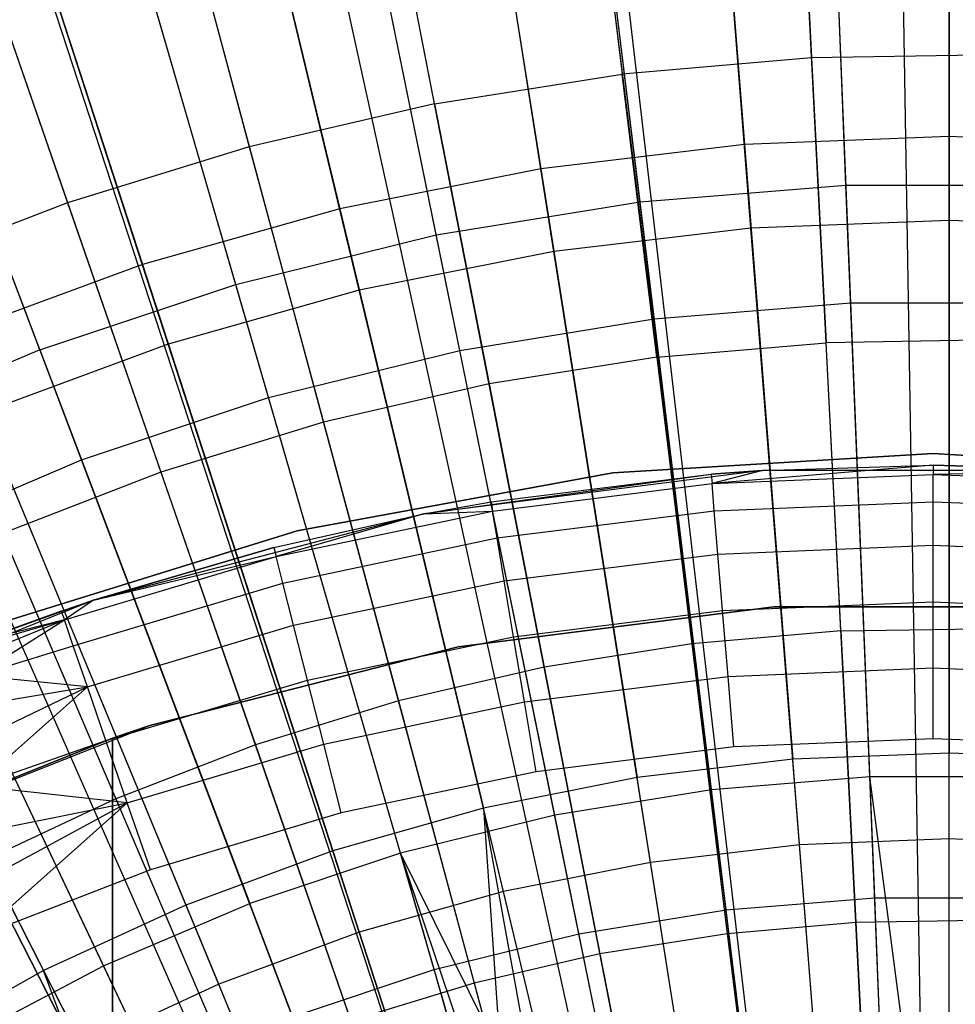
# Model space of a CAD drawing. Extents: x 0.02 to 4.75, y -2.35 to 2.37.
# Tile 95 of 131: x 2.12 to 2.39, y 0.51 to 0.79. Entities that reach past the tile are written whole.
import ezdxf

# ---------------------------------------------------------------- set-up
doc = ezdxf.new("R2010")
doc.units = 0
doc.header["$MEASUREMENT"] = 0
doc.layers.get('0').update_dxf_attribs({"color": 13, "linetype": 'CONTINUOUS'})

# ---------------------------------------------------------------- blocks, each defined once
blk = doc.blocks.new('CTLS_SNOW_BALL_ZWIS_PM_STL')
at = {"color": 0}
for p, q in [((2.38588, 0.93392, 5.02796), (2.38588, 0.76112, 5.09359)), ((2.38588, 0.93392, 5.02796), (2.38588, 0.76112, 5.09359)), ((2.31335, 0.93107, 5.02796), (2.3269, 0.7588, 5.09359)), ((2.31335, 0.93107, 5.02796), (2.3269, 0.7588, 5.09359)), ((2.24126, 0.92254, 5.02796), (2.26829, 0.75187, 5.09359)), ((2.24126, 0.92254, 5.02796), (2.26829, 0.75187, 5.09359)), ((2.35615, 0.74714, 5.01376), (2.34949, 0.91231, 4.94134)), ((2.35615, 0.74714, 5.01376), (2.34949, 0.91231, 4.94134)), ((2.38588, 0.73699, 0.6068), (2.38588, 0.91048, 0.67056)), ((2.38588, 0.73699, 0.6068), (2.38588, 0.91048, 0.67056)), ((2.17006, 0.90838, 5.02796), (2.2104, 0.74035, 5.09359)), ((2.17006, 0.90838, 5.02796), (2.2104, 0.74035, 5.09359)), ((2.3288, 0.73474, 0.6068), (2.31518, 0.90771, 0.67056)), ((2.3288, 0.73474, 0.6068), (2.31518, 0.90771, 0.67056)), ((2.29689, 0.74236, 5.01376), (2.27696, 0.90646, 4.94134)), ((2.29689, 0.74236, 5.01376), (2.27696, 0.90646, 4.94134)), ((2.27207, 0.72803, 0.6068), (2.24493, 0.89939, 0.67056)), ((2.27207, 0.72803, 0.6068), (2.24493, 0.89939, 0.67056)), ((2.2382, 0.73282, 5.01376), (2.20514, 0.89478, 4.94134)), ((2.2382, 0.73282, 5.01376), (2.20514, 0.89478, 4.94134)), ((2.37673, 0.18834, 5.27739), (2.34062, 0.89411, 5.06085)), ((2.37673, 0.18834, 5.27739), (2.34062, 0.89411, 5.06085)), ((2.3829, 0.18855, 5.27739), (2.37113, 0.89515, 5.06085)), ((2.3829, 0.18855, 5.27739), (2.37113, 0.89515, 5.06085)), ((2.1002, 0.88867, 5.02796), (2.1536, 0.72433, 5.09359)), ((2.1002, 0.88867, 5.02796), (2.1536, 0.72433, 5.09359)), ((2.36508, 0.18736, 5.27739), (2.27833, 0.88872, 5.06085)), ((2.36508, 0.18736, 5.27739), (2.27833, 0.88872, 5.06085)), ((2.36508, 0.18736, 5.27739), (2.28301, 0.88928, 5.06085)), ((2.36508, 0.18736, 5.27739), (2.28301, 0.88928, 5.06085)), ((2.21604, 0.71688, 0.6068), (2.17554, 0.88559, 0.67056)), ((2.21604, 0.71688, 0.6068), (2.17554, 0.88559, 0.67056)), ((2.35164, 0.18527, 5.27739), (2.21658, 0.87894, 5.06085)), ((2.35164, 0.18527, 5.27739), (2.21658, 0.87894, 5.06085)), ((2.35752, 0.71326, 0.67632), (2.35082, 0.87954, 0.74615)), ((2.35752, 0.71326, 0.67632), (2.35082, 0.87954, 0.74615)), ((2.18047, 0.71859, 5.01376), (2.13448, 0.87737, 4.94134)), ((2.18047, 0.71859, 5.01376), (2.13448, 0.87737, 4.94134)), ((2.34747, 0.18441, 5.27739), (2.19592, 0.87466, 5.06085)), ((2.34747, 0.18441, 5.27739), (2.19592, 0.87466, 5.06085)), ((2.30097, 0.7087, 0.67632), (2.28092, 0.8739, 0.74615)), ((2.30097, 0.7087, 0.67632), (2.28092, 0.8739, 0.74615)), ((2.16106, 0.70138, 0.6068), (2.10744, 0.86638, 0.67056)), ((2.16106, 0.70138, 0.6068), (2.10744, 0.86638, 0.67056)), ((2.15566, 0.86483, 5.06085), (2.33932, 0.18242, 5.27739)), ((2.15566, 0.86483, 5.06085), (2.33932, 0.18242, 5.27739)), ((2.34212, 0.8649, 5.07445), (2.34627, 0.78381, 5.10991)), ((2.34212, 0.8649, 5.07445), (2.34627, 0.78381, 5.10991)), ((2.24498, 0.6996, 0.67632), (2.2117, 0.86265, 0.74615)), ((2.24498, 0.6996, 0.67632), (2.2117, 0.86265, 0.74615)), ((2.28188, 0.85968, 5.07445), (2.29174, 0.77909, 5.10991)), ((2.28188, 0.85968, 5.07445), (2.29174, 0.77909, 5.10991)), ((2.12407, 0.69977, 5.01376), (2.06546, 0.85433, 4.94134)), ((2.12407, 0.69977, 5.01376), (2.06546, 0.85433, 4.94134)), ((2.11072, 0.85145, 5.06085), (2.33024, 0.17971, 5.27739)), ((2.11072, 0.85145, 5.06085), (2.33024, 0.17971, 5.27739)), ((2.23769, 0.77053, 5.10991), (2.22217, 0.85023, 5.07445)), ((2.23769, 0.77053, 5.10991), (2.22217, 0.85023, 5.07445)), ((2.0959, 0.84646, 5.06085), (2.32724, 0.17871, 5.27739)), ((2.0959, 0.84646, 5.06085), (2.32724, 0.17871, 5.27739)), ((2.18991, 0.68602, 0.67632), (2.14361, 0.84587, 0.74615)), ((2.18991, 0.68602, 0.67632), (2.14361, 0.84587, 0.74615)), ((2.16327, 0.83658, 5.07445), (2.18437, 0.75818, 5.10991)), ((2.16327, 0.83658, 5.07445), (2.18437, 0.75818, 5.10991)), ((2.03758, 0.82392, 5.06085), (2.31545, 0.17415, 5.27739)), ((2.03758, 0.82392, 5.06085), (2.31545, 0.17415, 5.27739)), ((2.1361, 0.66806, 0.67632), (2.07709, 0.82366, 0.74615)), ((2.1361, 0.66806, 0.67632), (2.07709, 0.82366, 0.74615)), ((2.02825, 0.81987, 5.06085), (2.31356, 0.17333, 5.27739)), ((2.02825, 0.81987, 5.06085), (2.31356, 0.17333, 5.27739)), ((2.10548, 0.81882, 5.07445), (2.13206, 0.7421, 5.10991)), ((2.10548, 0.81882, 5.07445), (2.13206, 0.7421, 5.10991)), ((1.98099, 0.79732, 5.06085), (2.304, 0.16877, 5.27739)), ((1.98099, 0.79732, 5.06085), (2.304, 0.16877, 5.27739)), ((2.34627, 0.78381, 5.10991), (2.29174, 0.77909, 5.10991)), ((2.34627, 0.78381, 5.10991), (2.29174, 0.77909, 5.10991)), ((2.40099, 0.78468, 5.10991), (2.34627, 0.78381, 5.10991)), ((2.40099, 0.78468, 5.10991), (2.34627, 0.78381, 5.10991)), ((2.34627, 0.78381, 5.10991), (2.35046, 0.70182, 5.14246)), ((2.34627, 0.78381, 5.10991), (2.35046, 0.70182, 5.14246)), ((2.23769, 0.77053, 5.10991), (2.29174, 0.77909, 5.10991)), ((2.23769, 0.77053, 5.10991), (2.29174, 0.77909, 5.10991)), ((2.30171, 0.6976, 5.14246), (2.29174, 0.77909, 5.10991)), ((2.30171, 0.6976, 5.14246), (2.29174, 0.77909, 5.10991)), ((2.23769, 0.77053, 5.10991), (2.18437, 0.75818, 5.10991)), ((2.23769, 0.77053, 5.10991), (2.18437, 0.75818, 5.10991)), ((2.23769, 0.77053, 5.10991), (2.25338, 0.68995, 5.14246)), ((2.23769, 0.77053, 5.10991), (2.25338, 0.68995, 5.14246)), ((2.38588, 0.76112, 5.09359), (2.3269, 0.7588, 5.09359)), ((2.38588, 0.76112, 5.09359), (2.3269, 0.7588, 5.09359)), ((2.38588, 0.76112, 5.09359), (2.38588, 0.58372, 5.14551)), ((2.44486, 0.7588, 5.09359), (2.38588, 0.76112, 5.09359)), ((2.38588, 0.76112, 5.09359), (2.38588, 0.58372, 5.14551)), ((2.44486, 0.7588, 5.09359), (2.38588, 0.76112, 5.09359)), ((2.18437, 0.75818, 5.10991), (2.13206, 0.7421, 5.10991)), ((2.18437, 0.75818, 5.10991), (2.13206, 0.7421, 5.10991)), ((2.18437, 0.75818, 5.10991), (2.2057, 0.67891, 5.14246)), ((2.18437, 0.75818, 5.10991), (2.2057, 0.67891, 5.14246)), ((2.3269, 0.7588, 5.09359), (2.26829, 0.75187, 5.09359)), ((2.3269, 0.7588, 5.09359), (2.26829, 0.75187, 5.09359)), ((2.3269, 0.7588, 5.09359), (2.34082, 0.58195, 5.14551)), ((2.3269, 0.7588, 5.09359), (2.34082, 0.58195, 5.14551)), ((2.26829, 0.75187, 5.09359), (2.2104, 0.74035, 5.09359)), ((2.26829, 0.75187, 5.09359), (2.2104, 0.74035, 5.09359)), ((2.26829, 0.75187, 5.09359), (2.29604, 0.57665, 5.14551)), ((2.26829, 0.75187, 5.09359), (2.29604, 0.57665, 5.14551)), ((2.29689, 0.74236, 5.01376), (2.35615, 0.74714, 5.01376)), ((2.29689, 0.74236, 5.01376), (2.35615, 0.74714, 5.01376)), ((2.36301, 0.57686, 5.07313), (2.35615, 0.74714, 5.01376)), ((2.36301, 0.57686, 5.07313), (2.35615, 0.74714, 5.01376)), ((2.35615, 0.74714, 5.01376), (2.41561, 0.74714, 5.01376)), ((2.35615, 0.74714, 5.01376), (2.41561, 0.74714, 5.01376)), ((2.2382, 0.73282, 5.01376), (2.29689, 0.74236, 5.01376)), ((2.2382, 0.73282, 5.01376), (2.29689, 0.74236, 5.01376)), ((2.31743, 0.57318, 5.07313), (2.29689, 0.74236, 5.01376)), ((2.31743, 0.57318, 5.07313), (2.29689, 0.74236, 5.01376)), ((2.13206, 0.7421, 5.10991), (2.08101, 0.72237, 5.10991)), ((2.13206, 0.7421, 5.10991), (2.08101, 0.72237, 5.10991)), ((2.13206, 0.7421, 5.10991), (2.15893, 0.66453, 5.14246)), ((2.13206, 0.7421, 5.10991), (2.15893, 0.66453, 5.14246)), ((2.2104, 0.74035, 5.09359), (2.1536, 0.72433, 5.09359)), ((2.2104, 0.74035, 5.09359), (2.1536, 0.72433, 5.09359)), ((2.2104, 0.74035, 5.09359), (2.25182, 0.56785, 5.14551)), ((2.2104, 0.74035, 5.09359), (2.25182, 0.56785, 5.14551)), ((2.38588, 0.73699, 0.6068), (2.3288, 0.73474, 0.6068)), ((2.38588, 0.73699, 0.6068), (2.3288, 0.73474, 0.6068)), ((2.44296, 0.73474, 0.6068), (2.38588, 0.73699, 0.6068)), ((2.38588, 0.55903, 0.55679), (2.38588, 0.73699, 0.6068)), ((2.44296, 0.73474, 0.6068), (2.38588, 0.73699, 0.6068)), ((2.38588, 0.55903, 0.55679), (2.38588, 0.73699, 0.6068)), ((2.3288, 0.73474, 0.6068), (2.27207, 0.72803, 0.6068)), ((2.3288, 0.73474, 0.6068), (2.27207, 0.72803, 0.6068)), ((2.34276, 0.55734, 0.55679), (2.3288, 0.73474, 0.6068)), ((2.34276, 0.55734, 0.55679), (2.3288, 0.73474, 0.6068)), ((2.18047, 0.71859, 5.01376), (2.2382, 0.73282, 5.01376)), ((2.18047, 0.71859, 5.01376), (2.2382, 0.73282, 5.01376)), ((2.27229, 0.56584, 5.07313), (2.2382, 0.73282, 5.01376)), ((2.27229, 0.56584, 5.07313), (2.2382, 0.73282, 5.01376)), ((2.27207, 0.72803, 0.6068), (2.21604, 0.71688, 0.6068)), ((2.27207, 0.72803, 0.6068), (2.21604, 0.71688, 0.6068)), ((2.2999, 0.55227, 0.55679), (2.27207, 0.72803, 0.6068)), ((2.2999, 0.55227, 0.55679), (2.27207, 0.72803, 0.6068)), ((2.1536, 0.72433, 5.09359), (2.09822, 0.7039, 5.09359)), ((2.1536, 0.72433, 5.09359), (2.09822, 0.7039, 5.09359)), ((2.1536, 0.72433, 5.09359), (2.20842, 0.55561, 5.14551)), ((2.1536, 0.72433, 5.09359), (2.20842, 0.55561, 5.14551)), ((2.12407, 0.69977, 5.01376), (2.18047, 0.71859, 5.01376)), ((2.12407, 0.69977, 5.01376), (2.18047, 0.71859, 5.01376)), ((2.21604, 0.71688, 0.6068), (2.16106, 0.70138, 0.6068)), ((2.21604, 0.71688, 0.6068), (2.16106, 0.70138, 0.6068)), ((2.22789, 0.5549, 5.07313), (2.18047, 0.71859, 5.01376)), ((2.22789, 0.5549, 5.07313), (2.18047, 0.71859, 5.01376)), ((2.25758, 0.54385, 0.55679), (2.21604, 0.71688, 0.6068)), ((2.25758, 0.54385, 0.55679), (2.21604, 0.71688, 0.6068)), ((2.30097, 0.7087, 0.67632), (2.35752, 0.71326, 0.67632)), ((2.30097, 0.7087, 0.67632), (2.35752, 0.71326, 0.67632)), ((2.36442, 0.54207, 0.61962), (2.35752, 0.71326, 0.67632)), ((2.36442, 0.54207, 0.61962), (2.35752, 0.71326, 0.67632)), ((2.35752, 0.71326, 0.67632), (2.41424, 0.71326, 0.67632)), ((2.35752, 0.71326, 0.67632), (2.41424, 0.71326, 0.67632)), ((2.24498, 0.6996, 0.67632), (2.30097, 0.7087, 0.67632)), ((2.24498, 0.6996, 0.67632), (2.30097, 0.7087, 0.67632)), ((2.32163, 0.53861, 0.61962), (2.30097, 0.7087, 0.67632)), ((2.32163, 0.53861, 0.61962), (2.30097, 0.7087, 0.67632)), ((2.09822, 0.7039, 5.09359), (2.16611, 0.54, 5.14551)), ((2.09822, 0.7039, 5.09359), (2.16611, 0.54, 5.14551)), ((2.16106, 0.70138, 0.6068), (2.10746, 0.68161, 0.6068)), ((2.16106, 0.70138, 0.6068), (2.10746, 0.68161, 0.6068)), ((2.21605, 0.53214, 0.55679), (2.16106, 0.70138, 0.6068)), ((2.21605, 0.53214, 0.55679), (2.16106, 0.70138, 0.6068)), ((2.30171, 0.6976, 5.14246), (2.35046, 0.70182, 5.14246)), ((2.30171, 0.6976, 5.14246), (2.35046, 0.70182, 5.14246)), ((2.39939, 0.7026, 5.14246), (2.35046, 0.70182, 5.14246)), ((2.39939, 0.7026, 5.14246), (2.35046, 0.70182, 5.14246)), ((2.3547, 0.61888, 5.17212), (2.35046, 0.70182, 5.14246)), ((2.3547, 0.61888, 5.17212), (2.35046, 0.70182, 5.14246)), ((2.12407, 0.69977, 5.01376), (2.06938, 0.67646, 5.01376)), ((2.12407, 0.69977, 5.01376), (2.06938, 0.67646, 5.01376)), ((2.12407, 0.69977, 5.01376), (2.18451, 0.54041, 5.07313)), ((2.12407, 0.69977, 5.01376), (2.18451, 0.54041, 5.07313)), ((2.18991, 0.68602, 0.67632), (2.24498, 0.6996, 0.67632)), ((2.18991, 0.68602, 0.67632), (2.24498, 0.6996, 0.67632)), ((2.27925, 0.53173, 0.61962), (2.24498, 0.6996, 0.67632)), ((2.27925, 0.53173, 0.61962), (2.24498, 0.6996, 0.67632)), ((2.30171, 0.6976, 5.14246), (2.25338, 0.68995, 5.14246)), ((2.30171, 0.6976, 5.14246), (2.25338, 0.68995, 5.14246)), ((2.30171, 0.6976, 5.14246), (2.31179, 0.61517, 5.17212)), ((2.30171, 0.6976, 5.14246), (2.31179, 0.61517, 5.17212)), ((2.25338, 0.68995, 5.14246), (2.2057, 0.67891, 5.14246)), ((2.25338, 0.68995, 5.14246), (2.2057, 0.67891, 5.14246)), ((2.25338, 0.68995, 5.14246), (2.26925, 0.60843, 5.17212)), ((2.25338, 0.68995, 5.14246), (2.26925, 0.60843, 5.17212)), ((2.1361, 0.66806, 0.67632), (2.18991, 0.68602, 0.67632)), ((2.1361, 0.66806, 0.67632), (2.18991, 0.68602, 0.67632)), ((2.23757, 0.52145, 0.61962), (2.18991, 0.68602, 0.67632)), ((2.23757, 0.52145, 0.61962), (2.18991, 0.68602, 0.67632)), ((2.17556, 0.5172, 0.55679), (2.10746, 0.68161, 0.6068)), ((2.17556, 0.5172, 0.55679), (2.10746, 0.68161, 0.6068)), ((2.04463, 0.67919, 5.09359), (2.12516, 0.52112, 5.14551)), ((2.04463, 0.67919, 5.09359), (2.12516, 0.52112, 5.14551)), ((2.2057, 0.67891, 5.14246), (2.15893, 0.66453, 5.14246)), ((2.2057, 0.67891, 5.14246), (2.15893, 0.66453, 5.14246)), ((2.2057, 0.67891, 5.14246), (2.22729, 0.59871, 5.17212)), ((2.2057, 0.67891, 5.14246), (2.22729, 0.59871, 5.17212)), ((2.14244, 0.52249, 5.07313), (2.06938, 0.67646, 5.01376)), ((2.14244, 0.52249, 5.07313), (2.06938, 0.67646, 5.01376)), ((2.38121, 0.6699, 48.18505), (2.28899, 0.66433, 48.18505)), ((2.28899, 0.66433, 47.9882), (2.38121, 0.6699, 47.9882)), ((2.28899, 0.66433, 47.9882), (2.38121, 0.6699, 47.9882)), ((2.38121, 0.6699, 48.18505), (2.28899, 0.66433, 48.18505)), ((2.47343, 0.66433, 48.18505), (2.38121, 0.6699, 48.18505)), ((2.38121, 0.6699, 47.9882), (2.47343, 0.66433, 47.9882)), ((2.38121, 0.6699, 47.9882), (2.47343, 0.66433, 47.9882)), ((2.38121, 0.6699, 47.9882), (2.38121, 0.6699, 48.18505)), ((2.47343, 0.66433, 48.18505), (2.38121, 0.6699, 48.18505)), ((2.38121, 0.6699, 47.9882), (2.38121, 0.6699, 48.18505)), ((2.08391, 0.64583, 0.67632), (2.1361, 0.66806, 0.67632)), ((2.08391, 0.64583, 0.67632), (2.1361, 0.66806, 0.67632)), ((2.19685, 0.50786, 0.61962), (2.1361, 0.66806, 0.67632)), ((2.19685, 0.50786, 0.61962), (2.1361, 0.66806, 0.67632)), ((2.3812, 0.6666, 49.60986), (2.31759, 0.66127, 49.63023)), ((2.3812, 0.6666, 49.60986), (2.31759, 0.66127, 49.63023)), ((2.33207, 0.66503, 48.18505), (2.3812, 0.6666, 49.60986)), ((2.33207, 0.66503, 48.18505), (2.3812, 0.6666, 49.60986)), ((2.33207, 0.66503, 49.60986), (2.3812, 0.6666, 49.60986)), ((2.33207, 0.66503, 49.60986), (2.3812, 0.6666, 49.60986)), ((2.43033, 0.66503, 48.18505), (2.3812, 0.6666, 49.60986)), ((2.3812, 0.6666, 49.60986), (2.43033, 0.66503, 49.60986)), ((2.43033, 0.66503, 48.18505), (2.3812, 0.6666, 49.60986)), ((2.3812, 0.6666, 49.60986), (2.43033, 0.66503, 49.60986)), ((2.3812, 0.6666, 49.60986), (2.3812, 0.66391, 49.63023)), ((2.3812, 0.6666, 49.60986), (2.3812, 0.66391, 49.63023)), ((2.15893, 0.66453, 5.14246), (2.11329, 0.64689, 5.14246)), ((2.15893, 0.66453, 5.14246), (2.11329, 0.64689, 5.14246)), ((2.15893, 0.66453, 5.14246), (2.18612, 0.58606, 5.17212)), ((2.15893, 0.66453, 5.14246), (2.18612, 0.58606, 5.17212)), ((2.28899, 0.66433, 48.18505), (2.19811, 0.64771, 48.18505)), ((2.19811, 0.64771, 47.9882), (2.28899, 0.66433, 47.9882)), ((2.19811, 0.64771, 47.9882), (2.28899, 0.66433, 47.9882)), ((2.28899, 0.66433, 48.18505), (2.19811, 0.64771, 48.18505)), ((2.33207, 0.66503, 48.18505), (2.2346, 0.65252, 48.18505)), ((2.33207, 0.66503, 48.18505), (2.2346, 0.65252, 48.18505)), ((2.2346, 0.65252, 48.18505), (2.31737, 0.66395, 49.60986)), ((2.2346, 0.65252, 48.18505), (2.31737, 0.66395, 49.60986)), ((2.25398, 0.65602, 49.60986), (2.31737, 0.66395, 49.60986)), ((2.25398, 0.65602, 49.60986), (2.31737, 0.66395, 49.60986)), ((2.28899, 0.66433, 47.9882), (2.28899, 0.66433, 48.18505)), ((2.28899, 0.66433, 47.9882), (2.28899, 0.66433, 48.18505)), ((2.33207, 0.66503, 48.18505), (2.31737, 0.66395, 49.60986)), ((2.31737, 0.66395, 49.60986), (2.33207, 0.66503, 49.60986)), ((2.33207, 0.66503, 48.18505), (2.31737, 0.66395, 49.60986)), ((2.31737, 0.66395, 49.60986), (2.33207, 0.66503, 49.60986)), ((2.31737, 0.66395, 49.60986), (2.31759, 0.66127, 49.63023)), ((2.31737, 0.66395, 49.60986), (2.31759, 0.66127, 49.63023)), ((2.33207, 0.66503, 49.60986), (2.31759, 0.66127, 49.63023)), ((2.33207, 0.66503, 49.60986), (2.31759, 0.66127, 49.63023)), ((2.31759, 0.66127, 49.63023), (2.3812, 0.66391, 49.63023)), ((2.31759, 0.66127, 49.63023), (2.3812, 0.66391, 49.63023)), ((2.43033, 0.66503, 48.18505), (2.33207, 0.66503, 48.18505)), ((2.33207, 0.66503, 48.18505), (2.33207, 0.66503, 49.60986)), ((2.33207, 0.66503, 48.18505), (2.33207, 0.66503, 49.60986)), ((2.43033, 0.66503, 48.18505), (2.33207, 0.66503, 48.18505)), ((2.43033, 0.66503, 49.60986), (2.3812, 0.66391, 49.63023)), ((2.43033, 0.66503, 49.60986), (2.3812, 0.66391, 49.63023)), ((2.3812, 0.66391, 49.63023), (2.4448, 0.66127, 49.63023)), ((2.3812, 0.65605, 49.64923), (2.3812, 0.66391, 49.63023)), ((2.3812, 0.66391, 49.63023), (2.4448, 0.66127, 49.63023)), ((2.3812, 0.65605, 49.64923), (2.3812, 0.66391, 49.63023)), ((2.25442, 0.65338, 49.63023), (2.31759, 0.66127, 49.63023)), ((2.25442, 0.65338, 49.63023), (2.31759, 0.66127, 49.63023)), ((2.31824, 0.65344, 49.64923), (2.31759, 0.66127, 49.63023)), ((2.31824, 0.65344, 49.64923), (2.31759, 0.66127, 49.63023)), ((2.13637, 0.49913, 0.55679), (2.05558, 0.65769, 0.6068)), ((2.13637, 0.49913, 0.55679), (2.05558, 0.65769, 0.6068)), ((2.2346, 0.65252, 48.18505), (2.25398, 0.65602, 49.60986)), ((2.2346, 0.65252, 49.60986), (2.25398, 0.65602, 49.60986)), ((2.2346, 0.65252, 48.18505), (2.25398, 0.65602, 49.60986)), ((2.2346, 0.65252, 49.60986), (2.25398, 0.65602, 49.60986)), ((2.25398, 0.65602, 49.60986), (2.25442, 0.65338, 49.63023)), ((2.25398, 0.65602, 49.60986), (2.25442, 0.65338, 49.63023)), ((2.31824, 0.65344, 49.64923), (2.3812, 0.65605, 49.64923)), ((2.31824, 0.65344, 49.64923), (2.3812, 0.65605, 49.64923)), ((2.3812, 0.65605, 49.64923), (2.44415, 0.65344, 49.64923)), ((2.3812, 0.64353, 49.66553), (2.3812, 0.65605, 49.64923)), ((2.3812, 0.65605, 49.64923), (2.44415, 0.65344, 49.64923)), ((2.3812, 0.64353, 49.66553), (2.3812, 0.65605, 49.64923)), ((2.2346, 0.65252, 48.18505), (2.13953, 0.62772, 48.18505)), ((2.2346, 0.65252, 48.18505), (2.13953, 0.62772, 48.18505)), ((2.19146, 0.64287, 49.60986), (2.2346, 0.65252, 48.18505)), ((2.19146, 0.64287, 49.60986), (2.2346, 0.65252, 48.18505)), ((2.19146, 0.64287, 49.60986), (2.2346, 0.65252, 49.60986)), ((2.19146, 0.64287, 49.60986), (2.2346, 0.65252, 49.60986)), ((2.19212, 0.64027, 49.63023), (2.25442, 0.65338, 49.63023)), ((2.19212, 0.64027, 49.63023), (2.25442, 0.65338, 49.63023)), ((2.2346, 0.65252, 49.60986), (2.19212, 0.64027, 49.63023)), ((2.2346, 0.65252, 49.60986), (2.19212, 0.64027, 49.63023)), ((2.2346, 0.65252, 49.60986), (2.25442, 0.65338, 49.63023)), ((2.2346, 0.65252, 49.60986), (2.25442, 0.65338, 49.63023)), ((2.2346, 0.65252, 49.60986), (2.2346, 0.65252, 48.18505)), ((2.2346, 0.65252, 49.60986), (2.2346, 0.65252, 48.18505)), ((2.25572, 0.64562, 49.64923), (2.25442, 0.65338, 49.63023)), ((2.25572, 0.64562, 49.64923), (2.25442, 0.65338, 49.63023)), ((2.25572, 0.64562, 49.64923), (2.31824, 0.65344, 49.64923)), ((2.25572, 0.64562, 49.64923), (2.31824, 0.65344, 49.64923)), ((2.31928, 0.64097, 49.66553), (2.31824, 0.65344, 49.64923)), ((2.31928, 0.64097, 49.66553), (2.31824, 0.65344, 49.64923)), ((2.19811, 0.64771, 48.18505), (2.10989, 0.62026, 48.18505)), ((2.10989, 0.62026, 47.9882), (2.19811, 0.64771, 47.9882)), ((2.10989, 0.62026, 47.9882), (2.19811, 0.64771, 47.9882)), ((2.19811, 0.64771, 48.18505), (2.10989, 0.62026, 48.18505)), ((2.11329, 0.64689, 5.14246), (2.14594, 0.57053, 5.17212)), ((2.11329, 0.64689, 5.14246), (2.14594, 0.57053, 5.17212)), ((2.19811, 0.64771, 47.9882), (2.19811, 0.64771, 48.18505)), ((2.19811, 0.64771, 47.9882), (2.19811, 0.64771, 48.18505)), ((2.15736, 0.49103, 0.61962), (2.08391, 0.64583, 0.67632)), ((2.15736, 0.49103, 0.61962), (2.08391, 0.64583, 0.67632)), ((2.19406, 0.63265, 49.64923), (2.25572, 0.64562, 49.64923)), ((2.19406, 0.63265, 49.64923), (2.25572, 0.64562, 49.64923)), ((2.25779, 0.63328, 49.66553), (2.25572, 0.64562, 49.64923)), ((2.25779, 0.63328, 49.66553), (2.25572, 0.64562, 49.64923)), ((2.31928, 0.64097, 49.66553), (2.3812, 0.64353, 49.66553)), ((2.31928, 0.64097, 49.66553), (2.3812, 0.64353, 49.66553)), ((2.3812, 0.64353, 49.66553), (2.44311, 0.64097, 49.66553)), ((2.3812, 0.62723, 49.67805), (2.3812, 0.64353, 49.66553)), ((2.3812, 0.64353, 49.66553), (2.44311, 0.64097, 49.66553)), ((2.3812, 0.62723, 49.67805), (2.3812, 0.64353, 49.66553)), ((2.13953, 0.62772, 49.60986), (2.19146, 0.64287, 49.60986)), ((2.19146, 0.64287, 49.60986), (2.13953, 0.62772, 48.18505)), ((2.19146, 0.64287, 49.60986), (2.13953, 0.62772, 48.18505)), ((2.13953, 0.62772, 49.60986), (2.19146, 0.64287, 49.60986)), ((2.19146, 0.64287, 49.60986), (2.19212, 0.64027, 49.63023)), ((2.19146, 0.64287, 49.60986), (2.19212, 0.64027, 49.63023)), ((2.25779, 0.63328, 49.66553), (2.31928, 0.64097, 49.66553)), ((2.25779, 0.63328, 49.66553), (2.31928, 0.64097, 49.66553)), ((2.32063, 0.62471, 49.67805), (2.31928, 0.64097, 49.66553)), ((2.32063, 0.62471, 49.67805), (2.31928, 0.64097, 49.66553)), ((2.13113, 0.62205, 49.63023), (2.19212, 0.64027, 49.63023)), ((2.13113, 0.62205, 49.63023), (2.19212, 0.64027, 49.63023)), ((2.13953, 0.62772, 49.60986), (2.19212, 0.64027, 49.63023)), ((2.13953, 0.62772, 49.60986), (2.19212, 0.64027, 49.63023)), ((2.19406, 0.63265, 49.64923), (2.19212, 0.64027, 49.63023)), ((2.19406, 0.63265, 49.64923), (2.19212, 0.64027, 49.63023)), ((2.13369, 0.61461, 49.64923), (2.19406, 0.63265, 49.64923)), ((2.13369, 0.61461, 49.64923), (2.19406, 0.63265, 49.64923)), ((2.19714, 0.62052, 49.66553), (2.19406, 0.63265, 49.64923)), ((2.19714, 0.62052, 49.66553), (2.19406, 0.63265, 49.64923)), ((2.19714, 0.62052, 49.66553), (2.25779, 0.63328, 49.66553)), ((2.19714, 0.62052, 49.66553), (2.25779, 0.63328, 49.66553)), ((2.26048, 0.61719, 49.67805), (2.25779, 0.63328, 49.66553)), ((2.26048, 0.61719, 49.67805), (2.25779, 0.63328, 49.66553)), ((2.13953, 0.62772, 48.18505), (2.04838, 0.59101, 48.66497)), ((2.13953, 0.62772, 48.18505), (2.04838, 0.59101, 48.18505)), ((2.13953, 0.62772, 48.18505), (2.04838, 0.59101, 48.66497)), ((2.13953, 0.62772, 48.18505), (2.04838, 0.59101, 48.18505)), ((2.13953, 0.62772, 48.18505), (2.10561, 0.61563, 48.66497)), ((2.13953, 0.62772, 48.18505), (2.10561, 0.61563, 48.66497)), ((2.13025, 0.62459, 49.60986), (2.13953, 0.62772, 48.18505)), ((2.13025, 0.62459, 49.60986), (2.13953, 0.62772, 49.60986)), ((2.13025, 0.62459, 49.60986), (2.13953, 0.62772, 48.18505)), ((2.13025, 0.62459, 49.60986), (2.13953, 0.62772, 49.60986)), ((2.13953, 0.62772, 49.60986), (2.13113, 0.62205, 49.63023)), ((2.13953, 0.62772, 49.60986), (2.13113, 0.62205, 49.63023)), ((2.13953, 0.62772, 49.60986), (2.13953, 0.62772, 48.18505)), ((2.13953, 0.62772, 49.60986), (2.13953, 0.62772, 48.18505)), ((2.32063, 0.62471, 49.67805), (2.3812, 0.62723, 49.67805)), ((2.32063, 0.62471, 49.67805), (2.3812, 0.62723, 49.67805)), ((2.3812, 0.62723, 49.67805), (2.44176, 0.62471, 49.67805)), ((2.3812, 0.60824, 49.68591), (2.3812, 0.62723, 49.67805)), ((2.3812, 0.62723, 49.67805), (2.44176, 0.62471, 49.67805)), ((2.3812, 0.60824, 49.68591), (2.3812, 0.62723, 49.67805)), ((2.10561, 0.61563, 49.60986), (2.13025, 0.62459, 49.60986)), ((2.13025, 0.62459, 49.60986), (2.10561, 0.61563, 48.66497)), ((2.13025, 0.62459, 49.60986), (2.10561, 0.61563, 48.66497)), ((2.10561, 0.61563, 49.60986), (2.13025, 0.62459, 49.60986)), ((2.13025, 0.62459, 49.60986), (2.13113, 0.62205, 49.63023)), ((2.13025, 0.62459, 49.60986), (2.13113, 0.62205, 49.63023)), ((2.24451, 0.61434, 48.18505), (2.3354, 0.62579, 48.18505)), ((2.3354, 0.62579, 49.64923), (2.24451, 0.61434, 49.64923)), ((2.3354, 0.62579, 49.64923), (2.24451, 0.61434, 49.64923)), ((2.24451, 0.61434, 48.18505), (2.3354, 0.62579, 48.18505)), ((2.26048, 0.61719, 49.67805), (2.32063, 0.62471, 49.67805)), ((2.26048, 0.61719, 49.67805), (2.32063, 0.62471, 49.67805)), ((2.3222, 0.60579, 49.68591), (2.32063, 0.62471, 49.67805)), ((2.3222, 0.60579, 49.68591), (2.32063, 0.62471, 49.67805)), ((2.3354, 0.62579, 48.18505), (2.3354, 0.62579, 49.64923)), ((2.3354, 0.62579, 48.18505), (2.3354, 0.62579, 49.64923)), ((2.3354, 0.62579, 48.18505), (2.427, 0.62579, 48.18505)), ((2.427, 0.62579, 49.64923), (2.3354, 0.62579, 49.64923)), ((2.427, 0.62579, 49.64923), (2.3354, 0.62579, 49.64923)), ((2.3354, 0.62579, 48.18505), (2.427, 0.62579, 48.18505)), ((2.10561, 0.61474, 49.62122), (2.13113, 0.62205, 49.63023)), ((2.13113, 0.62205, 49.63023), (2.10561, 0.61563, 49.60986)), ((2.10561, 0.61474, 49.62122), (2.13113, 0.62205, 49.63023)), ((2.10561, 0.61162, 49.63384), (2.13113, 0.62205, 49.63023)), ((2.10561, 0.61162, 49.63384), (2.13113, 0.62205, 49.63023)), ((2.10561, 0.60595, 49.64647), (2.13113, 0.62205, 49.63023)), ((2.13113, 0.62205, 49.63023), (2.10561, 0.61563, 49.60986)), ((2.10561, 0.60595, 49.64647), (2.13113, 0.62205, 49.63023)), ((2.13369, 0.61461, 49.64923), (2.13113, 0.62205, 49.63023)), ((2.13369, 0.61461, 49.64923), (2.13113, 0.62205, 49.63023)), ((2.13776, 0.60278, 49.66553), (2.19714, 0.62052, 49.66553)), ((2.13776, 0.60278, 49.66553), (2.19714, 0.62052, 49.66553)), ((2.20116, 0.60471, 49.67805), (2.19714, 0.62052, 49.66553)), ((2.20116, 0.60471, 49.67805), (2.19714, 0.62052, 49.66553)), ((2.3547, 0.61888, 5.17212), (2.31179, 0.61517, 5.17212)), ((2.3547, 0.61888, 5.17212), (2.31179, 0.61517, 5.17212)), ((2.3547, 0.61888, 5.17212), (2.39777, 0.61957, 5.17212)), ((2.3547, 0.61888, 5.17212), (2.39777, 0.61957, 5.17212)), ((2.3547, 0.61888, 5.17212), (2.359, 0.53495, 5.19891)), ((2.3547, 0.61888, 5.17212), (2.359, 0.53495, 5.19891)), ((2.20116, 0.60471, 49.67805), (2.26048, 0.61719, 49.67805)), ((2.20116, 0.60471, 49.67805), (2.26048, 0.61719, 49.67805)), ((2.26361, 0.59846, 49.68591), (2.26048, 0.61719, 49.67805)), ((2.26361, 0.59846, 49.68591), (2.26048, 0.61719, 49.67805)), ((2.31179, 0.61517, 5.17212), (2.26925, 0.60843, 5.17212)), ((2.31179, 0.61517, 5.17212), (2.26925, 0.60843, 5.17212)), ((2.31179, 0.61517, 5.17212), (2.32199, 0.53174, 5.19891)), ((2.31179, 0.61517, 5.17212), (2.32199, 0.53174, 5.19891)), ((2.10561, 0.60595, 49.64647), (2.13369, 0.61461, 49.64923)), ((2.10561, 0.60595, 49.64647), (2.13369, 0.61461, 49.64923)), ((2.13776, 0.60278, 49.66553), (2.13369, 0.61461, 49.64923)), ((2.13776, 0.60278, 49.66553), (2.13369, 0.61461, 49.64923)), ((2.15578, 0.59161, 48.18505), (2.24451, 0.61434, 48.18505)), ((2.24451, 0.61434, 49.64923), (2.15578, 0.59161, 49.64923)), ((2.24451, 0.61434, 49.64923), (2.15578, 0.59161, 49.64923)), ((2.15578, 0.59161, 48.18505), (2.24451, 0.61434, 48.18505)), ((2.24451, 0.61434, 48.18505), (2.24451, 0.61434, 49.64923)), ((2.24451, 0.61434, 48.18505), (2.24451, 0.61434, 49.64923)), ((2.26925, 0.60843, 5.17212), (2.22729, 0.59871, 5.17212)), ((2.26925, 0.60843, 5.17212), (2.22729, 0.59871, 5.17212)), ((2.26925, 0.60843, 5.17212), (2.28531, 0.52593, 5.19891)), ((2.26925, 0.60843, 5.17212), (2.28531, 0.52593, 5.19891)), ((2.3222, 0.60579, 49.68591), (2.3812, 0.60824, 49.68591)), ((2.3222, 0.60579, 49.68591), (2.3812, 0.60824, 49.68591)), ((2.3812, 0.60824, 49.68591), (2.44019, 0.60579, 49.68591)), ((2.3812, 0.58786, 49.6886), (2.3812, 0.60824, 49.68591)), ((2.3812, 0.60824, 49.68591), (2.44019, 0.60579, 49.68591)), ((2.3812, 0.58786, 49.6886), (2.3812, 0.60824, 49.68591)), ((2.13776, 0.60278, 49.66553), (2.10561, 0.60595, 49.64647)), ((2.13776, 0.60278, 49.66553), (2.10561, 0.60595, 49.64647)), ((2.14307, 0.58736, 49.67805), (2.20116, 0.60471, 49.67805)), ((2.14307, 0.58736, 49.67805), (2.20116, 0.60471, 49.67805)), ((2.20583, 0.58631, 49.68591), (2.20116, 0.60471, 49.67805)), ((2.20583, 0.58631, 49.68591), (2.20116, 0.60471, 49.67805)), ((2.26361, 0.59846, 49.68591), (2.3222, 0.60579, 49.68591)), ((2.26361, 0.59846, 49.68591), (2.3222, 0.60579, 49.68591)), ((2.32389, 0.58548, 49.6886), (2.3222, 0.60579, 49.68591)), ((2.32389, 0.58548, 49.6886), (2.3222, 0.60579, 49.68591)), ((2.10561, 0.59747, 49.65864), (2.13776, 0.60278, 49.66553)), ((2.10561, 0.59747, 49.65864), (2.13776, 0.60278, 49.66553)), ((2.10561, 0.58735, 49.66863), (2.13776, 0.60278, 49.66553)), ((2.10561, 0.58735, 49.66863), (2.13776, 0.60278, 49.66553)), ((2.10561, 0.57419, 49.67757), (2.13776, 0.60278, 49.66553)), ((2.10561, 0.57419, 49.67757), (2.13776, 0.60278, 49.66553)), ((2.14307, 0.58736, 49.67805), (2.13776, 0.60278, 49.66553)), ((2.14307, 0.58736, 49.67805), (2.13776, 0.60278, 49.66553)), ((2.22729, 0.59871, 5.17212), (2.18612, 0.58606, 5.17212)), ((2.22729, 0.59871, 5.17212), (2.18612, 0.58606, 5.17212)), ((2.20583, 0.58631, 49.68591), (2.26361, 0.59846, 49.68591)), ((2.20583, 0.58631, 49.68591), (2.26361, 0.59846, 49.68591)), ((2.22729, 0.59871, 5.17212), (2.24913, 0.51755, 5.19891)), ((2.22729, 0.59871, 5.17212), (2.24913, 0.51755, 5.19891)), ((2.26698, 0.57836, 49.6886), (2.26361, 0.59846, 49.68591)), ((2.26698, 0.57836, 49.6886), (2.26361, 0.59846, 49.68591)), ((2.07058, 0.55797, 48.18505), (2.15578, 0.59161, 48.18505)), ((2.07058, 0.55797, 48.18505), (2.15578, 0.59161, 48.18505)), ((2.15578, 0.59161, 48.18505), (2.14498, 0.58802, 48.6256)), ((2.15578, 0.59161, 48.18505), (2.14498, 0.58802, 48.6256)), ((2.15578, 0.59161, 49.64923), (2.14498, 0.58802, 49.64923)), ((2.15578, 0.59161, 49.64923), (2.14498, 0.58802, 49.64923)), ((2.15578, 0.59161, 48.18505), (2.15578, 0.59161, 49.64923)), ((2.15578, 0.59161, 48.18505), (2.15578, 0.59161, 49.64923)), ((2.07058, 0.55797, 48.18505), (2.14498, 0.58802, 48.6256)), ((2.14498, 0.58802, 48.6256), (2.07058, 0.55797, 48.6256)), ((2.07058, 0.55797, 48.18505), (2.14498, 0.58802, 48.6256)), ((2.14498, 0.58802, 48.6256), (2.07058, 0.55797, 48.6256)), ((2.10561, 0.57419, 49.67757), (2.14307, 0.58736, 49.67805)), ((2.10561, 0.57419, 49.67757), (2.14307, 0.58736, 49.67805)), ((2.14926, 0.56941, 49.68591), (2.14307, 0.58736, 49.67805)), ((2.14926, 0.56941, 49.68591), (2.14307, 0.58736, 49.67805)), ((2.14498, 0.58802, 49.64923), (2.14498, 0.58802, 48.6256)), ((2.14498, -2.07372, 49.64923), (2.14498, 0.58802, 49.64923)), ((2.14498, 0.58802, 48.6256), (2.14498, -2.07372, 48.6256)), ((2.14498, 0.58802, 48.6256), (2.14498, -2.07372, 48.6256)), ((2.14498, 0.58802, 49.64923), (2.14498, 0.58802, 48.6256)), ((2.14498, -2.07372, 49.64923), (2.14498, 0.58802, 49.64923)), ((2.3812, 0.58786, 49.6886), (2.32389, 0.58548, 49.6886)), ((2.3812, 0.58786, 49.6886), (2.32389, 0.58548, 49.6886)), ((2.4385, 0.58548, 49.6886), (2.3812, 0.58786, 49.6886)), ((2.4385, 0.58548, 49.6886), (2.3812, 0.58786, 49.6886)), ((2.18612, 0.58606, 5.17212), (2.14594, 0.57053, 5.17212)), ((2.18612, 0.58606, 5.17212), (2.14594, 0.57053, 5.17212)), ((2.14926, 0.56941, 49.68591), (2.20583, 0.58631, 49.68591)), ((2.14926, 0.56941, 49.68591), (2.20583, 0.58631, 49.68591)), ((2.18612, 0.58606, 5.17212), (2.21363, 0.50664, 5.19891)), ((2.18612, 0.58606, 5.17212), (2.21363, 0.50664, 5.19891)), ((2.21085, 0.56656, 49.6886), (2.20583, 0.58631, 49.68591)), ((2.21085, 0.56656, 49.6886), (2.20583, 0.58631, 49.68591)), ((2.32389, 0.58548, 49.6886), (2.26698, 0.57836, 49.6886)), ((2.32389, 0.58548, 49.6886), (2.26698, 0.57836, 49.6886)), ((2.38588, 0.58372, 5.14551), (2.34082, 0.58195, 5.14551)), ((2.38588, 0.58372, 5.14551), (2.34082, 0.58195, 5.14551)), ((2.38588, 0.4028, 5.18339), (2.38588, 0.58372, 5.14551)), ((2.43094, 0.58195, 5.14551), (2.38588, 0.58372, 5.14551)), ((2.38588, 0.4028, 5.18339), (2.38588, 0.58372, 5.14551)), ((2.43094, 0.58195, 5.14551), (2.38588, 0.58372, 5.14551)), ((2.34082, 0.58195, 5.14551), (2.29604, 0.57665, 5.14551)), ((2.34082, 0.58195, 5.14551), (2.29604, 0.57665, 5.14551)), ((2.35502, 0.40158, 5.18339), (2.34082, 0.58195, 5.14551)), ((2.35502, 0.40158, 5.18339), (2.34082, 0.58195, 5.14551)), ((2.26698, 0.57836, 49.6886), (2.21085, 0.56656, 49.6886)), ((2.26698, 0.57836, 49.6886), (2.21085, 0.56656, 49.6886)), ((2.29604, 0.57665, 5.14551), (2.25182, 0.56785, 5.14551)), ((2.29604, 0.57665, 5.14551), (2.25182, 0.56785, 5.14551)), ((2.32435, 0.39795, 5.18339), (2.29604, 0.57665, 5.14551)), ((2.32435, 0.39795, 5.18339), (2.29604, 0.57665, 5.14551)), ((2.36301, 0.57686, 5.07313), (2.31743, 0.57318, 5.07313)), ((2.36301, 0.57686, 5.07313), (2.31743, 0.57318, 5.07313)), ((2.38588, 0.4028, 5.11908), (2.36301, 0.57686, 5.07313)), ((2.37004, 0.40248, 5.11908), (2.36301, 0.57686, 5.07313)), ((2.37004, 0.40248, 5.11908), (2.36301, 0.57686, 5.07313)), ((2.38588, 0.4028, 5.11908), (2.36301, 0.57686, 5.07313)), ((2.40875, 0.57686, 5.07313), (2.36301, 0.57686, 5.07313)), ((2.40875, 0.57686, 5.07313), (2.36301, 0.57686, 5.07313)), ((2.14926, 0.56941, 49.68591), (2.10561, 0.57419, 49.67757)), ((2.14926, 0.56941, 49.68591), (2.10561, 0.57419, 49.67757)), ((2.31743, 0.57318, 5.07313), (2.27229, 0.56584, 5.07313)), ((2.31743, 0.57318, 5.07313), (2.27229, 0.56584, 5.07313)), ((2.33847, 0.39993, 5.11908), (2.31743, 0.57318, 5.07313)), ((2.33847, 0.39993, 5.11908), (2.31743, 0.57318, 5.07313)), ((2.14594, 0.57053, 5.17212), (2.10696, 0.55221, 5.17212)), ((2.14594, 0.57053, 5.17212), (2.10696, 0.55221, 5.17212)), ((2.14594, 0.57053, 5.17212), (2.17899, 0.49325, 5.19891)), ((2.14594, 0.57053, 5.17212), (2.17899, 0.49325, 5.19891)), ((2.10561, 0.56068, 49.68356), (2.14926, 0.56941, 49.68591)), ((2.10561, 0.56068, 49.68356), (2.14926, 0.56941, 49.68591)), ((2.10561, 0.54584, 49.68734), (2.14926, 0.56941, 49.68591)), ((2.10561, 0.54584, 49.68734), (2.14926, 0.56941, 49.68591)), ((2.10561, 0.53059, 49.6886), (2.14926, 0.56941, 49.68591)), ((2.10561, 0.53059, 49.6886), (2.14926, 0.56941, 49.68591)), ((2.1559, 0.55014, 49.6886), (2.14926, 0.56941, 49.68591)), ((2.1559, 0.55014, 49.6886), (2.14926, 0.56941, 49.68591)), ((2.25182, 0.56785, 5.14551), (2.20842, 0.55561, 5.14551)), ((2.25182, 0.56785, 5.14551), (2.20842, 0.55561, 5.14551)), ((2.29405, 0.39193, 5.18339), (2.25182, 0.56785, 5.14551)), ((2.29405, 0.39193, 5.18339), (2.25182, 0.56785, 5.14551)), ((2.28407, 0.38939, 5.18339), (2.25182, 0.56785, 5.14551)), ((2.28407, 0.38939, 5.18339), (2.25182, 0.56785, 5.14551)), ((2.25182, 0.56785, 5.14551), (2.26433, 0.38354, 5.18339)), ((2.25182, 0.56785, 5.14551), (2.26433, 0.38354, 5.18339)), ((2.21085, 0.56656, 49.6886), (2.1559, 0.55014, 49.6886)), ((2.21085, 0.56656, 49.6886), (2.1559, 0.55014, 49.6886)), ((2.27229, 0.56584, 5.07313), (2.22789, 0.5549, 5.07313)), ((2.27229, 0.56584, 5.07313), (2.22789, 0.5549, 5.07313)), ((2.3072, 0.39485, 5.11908), (2.27229, 0.56584, 5.07313)), ((2.3072, 0.39485, 5.11908), (2.27229, 0.56584, 5.07313)), ((2.38588, 0.55903, 0.55679), (2.34276, 0.55734, 0.55679)), ((2.38588, 0.55903, 0.55679), (2.34276, 0.55734, 0.55679)), ((2.429, 0.55734, 0.55679), (2.38588, 0.55903, 0.55679)), ((2.38588, 0.37772, 0.52085), (2.38588, 0.55903, 0.55679)), ((2.38588, 0.37772, 0.52085), (2.38588, 0.55903, 0.55679)), ((2.429, 0.55734, 0.55679), (2.38588, 0.55903, 0.55679)), ((2.20842, 0.55561, 5.14551), (2.16611, 0.54, 5.14551)), ((2.20842, 0.55561, 5.14551), (2.16611, 0.54, 5.14551)), ((2.20842, 0.55561, 5.14551), (2.26433, 0.38354, 5.18339)), ((2.20842, 0.55561, 5.14551), (2.26433, 0.38354, 5.18339)), ((2.34276, 0.55734, 0.55679), (2.2999, 0.55227, 0.55679)), ((2.34276, 0.55734, 0.55679), (2.2999, 0.55227, 0.55679)), ((2.35698, 0.37658, 0.52085), (2.34276, 0.55734, 0.55679)), ((2.35698, 0.37658, 0.52085), (2.34276, 0.55734, 0.55679)), ((2.22789, 0.5549, 5.07313), (2.18451, 0.54041, 5.07313)), ((2.22789, 0.5549, 5.07313), (2.18451, 0.54041, 5.07313)), ((2.3072, 0.39485, 5.11908), (2.22789, 0.5549, 5.07313)), ((2.28407, 0.38939, 5.11908), (2.22789, 0.5549, 5.07313)), ((2.22789, 0.5549, 5.07313), (2.27644, 0.38727, 5.11908)), ((2.3072, 0.39485, 5.11908), (2.22789, 0.5549, 5.07313)), ((2.28407, 0.38939, 5.11908), (2.22789, 0.5549, 5.07313)), ((2.22789, 0.5549, 5.07313), (2.27644, 0.38727, 5.11908)), ((2.1559, 0.55014, 49.6886), (2.10561, 0.53059, 49.6886)), ((2.1559, 0.55014, 49.6886), (2.10561, 0.53059, 49.6886)), ((2.14537, 0.47745, 5.19891), (2.10696, 0.55221, 5.17212)), ((2.14537, 0.47745, 5.19891), (2.10696, 0.55221, 5.17212)), ((2.2999, 0.55227, 0.55679), (2.25758, 0.54385, 0.55679)), ((2.2999, 0.55227, 0.55679), (2.25758, 0.54385, 0.55679)), ((2.32827, 0.37318, 0.52085), (2.2999, 0.55227, 0.55679)), ((2.32827, 0.37318, 0.52085), (2.2999, 0.55227, 0.55679)), ((2.25758, 0.54385, 0.55679), (2.21605, 0.53214, 0.55679)), ((2.25758, 0.54385, 0.55679), (2.21605, 0.53214, 0.55679)), ((2.29991, 0.36754, 0.52085), (2.25758, 0.54385, 0.55679)), ((2.29991, 0.36754, 0.52085), (2.25758, 0.54385, 0.55679)), ((2.32163, 0.53861, 0.61962), (2.36442, 0.54207, 0.61962)), ((2.32163, 0.53861, 0.61962), (2.36442, 0.54207, 0.61962)), ((2.36442, 0.54207, 0.61962), (2.40734, 0.54207, 0.61962)), ((2.37147, 0.36699, 0.5764), (2.36442, 0.54207, 0.61962)), ((2.37147, 0.36699, 0.5764), (2.36442, 0.54207, 0.61962)), ((2.36442, 0.54207, 0.61962), (2.40734, 0.54207, 0.61962)), ((2.16611, 0.54, 5.14551), (2.12516, 0.52112, 5.14551)), ((2.16611, 0.54, 5.14551), (2.12516, 0.52112, 5.14551)), ((2.14244, 0.52249, 5.07313), (2.18451, 0.54041, 5.07313)), ((2.14244, 0.52249, 5.07313), (2.18451, 0.54041, 5.07313)), ((2.16611, 0.54, 5.14551), (2.23535, 0.37285, 5.18339)), ((2.16611, 0.54, 5.14551), (2.23535, 0.37285, 5.18339)), ((2.24639, 0.37723, 5.11908), (2.18451, 0.54041, 5.07313)), ((2.24639, 0.37723, 5.11908), (2.18451, 0.54041, 5.07313)), ((2.27925, 0.53173, 0.61962), (2.32163, 0.53861, 0.61962)), ((2.27925, 0.53173, 0.61962), (2.32163, 0.53861, 0.61962)), ((2.34275, 0.36467, 0.5764), (2.32163, 0.53861, 0.61962)), ((2.34275, 0.36467, 0.5764), (2.32163, 0.53861, 0.61962)), ((2.39613, 0.53553, 5.19891), (2.359, 0.53495, 5.19891)), ((2.39613, 0.53553, 5.19891), (2.359, 0.53495, 5.19891)), ((2.359, 0.53495, 5.19891), (2.32199, 0.53174, 5.19891)), ((2.359, 0.53495, 5.19891), (2.32199, 0.53174, 5.19891)), ((2.359, 0.53495, 5.19891), (2.36334, 0.44996, 5.22283)), ((2.359, 0.53495, 5.19891), (2.36334, 0.44996, 5.22283)), ((2.21605, 0.53214, 0.55679), (2.17556, 0.5172, 0.55679)), ((2.21605, 0.53214, 0.55679), (2.17556, 0.5172, 0.55679)), ((2.27208, 0.35969, 0.52085), (2.21605, 0.53214, 0.55679)), ((2.27208, 0.35969, 0.52085), (2.21605, 0.53214, 0.55679)), ((2.23757, 0.52145, 0.61962), (2.27925, 0.53173, 0.61962)), ((2.23757, 0.52145, 0.61962), (2.27925, 0.53173, 0.61962)), ((2.3143, 0.36005, 0.5764), (2.27925, 0.53173, 0.61962)), ((2.3143, 0.36005, 0.5764), (2.27925, 0.53173, 0.61962)), ((2.32199, 0.53174, 5.19891), (2.28531, 0.52593, 5.19891)), ((2.32199, 0.53174, 5.19891), (2.28531, 0.52593, 5.19891)), ((2.32199, 0.53174, 5.19891), (2.33233, 0.44727, 5.22283)), ((2.32199, 0.53174, 5.19891), (2.33233, 0.44727, 5.22283)), ((2.28531, 0.52593, 5.19891), (2.24913, 0.51755, 5.19891)), ((2.28531, 0.52593, 5.19891), (2.24913, 0.51755, 5.19891)), ((2.28531, 0.52593, 5.19891), (2.30158, 0.4424, 5.22283)), ((2.28531, 0.52593, 5.19891), (2.30158, 0.4424, 5.22283)), ((2.10194, 0.50124, 5.07313), (2.14244, 0.52249, 5.07313)), ((2.10194, 0.50124, 5.07313), (2.14244, 0.52249, 5.07313)), ((2.21725, 0.36482, 5.11908), (2.14244, 0.52249, 5.07313)), ((2.21725, 0.36482, 5.11908), (2.14244, 0.52249, 5.07313)), ((2.19685, 0.50786, 0.61962), (2.23757, 0.52145, 0.61962)), ((2.19685, 0.50786, 0.61962), (2.23757, 0.52145, 0.61962)), ((2.28632, 0.35316, 0.5764), (2.23757, 0.52145, 0.61962)), ((2.28632, 0.35316, 0.5764), (2.23757, 0.52145, 0.61962)), ((2.12516, 0.52112, 5.14551), (2.08582, 0.49909, 5.14551)), ((2.12516, 0.52112, 5.14551), (2.08582, 0.49909, 5.14551)), ((2.1892, 0.3501, 5.18339), (2.12516, 0.52112, 5.14551)), ((2.12516, 0.52112, 5.14551), (2.2073, 0.35992, 5.18339)), ((2.12516, 0.52112, 5.14551), (2.2073, 0.35992, 5.18339)), ((2.1892, 0.3501, 5.18339), (2.12516, 0.52112, 5.14551)), ((2.17556, 0.5172, 0.55679), (2.13637, 0.49913, 0.55679)), ((2.17556, 0.5172, 0.55679), (2.13637, 0.49913, 0.55679)), ((2.24495, 0.34968, 0.52085), (2.17556, 0.5172, 0.55679)), ((2.24495, 0.34968, 0.52085), (2.17556, 0.5172, 0.55679)), ((2.24913, 0.51755, 5.19891), (2.21363, 0.50664, 5.19891)), ((2.24913, 0.51755, 5.19891), (2.21363, 0.50664, 5.19891)), ((2.24913, 0.51755, 5.19891), (2.27125, 0.43538, 5.22283)), ((2.24913, 0.51755, 5.19891), (2.27125, 0.43538, 5.22283))]:
    blk.add_line(p, q, dxfattribs=at)

msp = doc.modelspace()

# ---------------------------------------------------------------- block references
at = {"color": 0}
msp.add_blockref('CTLS_SNOW_BALL_ZWIS_PM_STL', (0, 0), dxfattribs=at)

doc.saveas('drawing.dxf')
